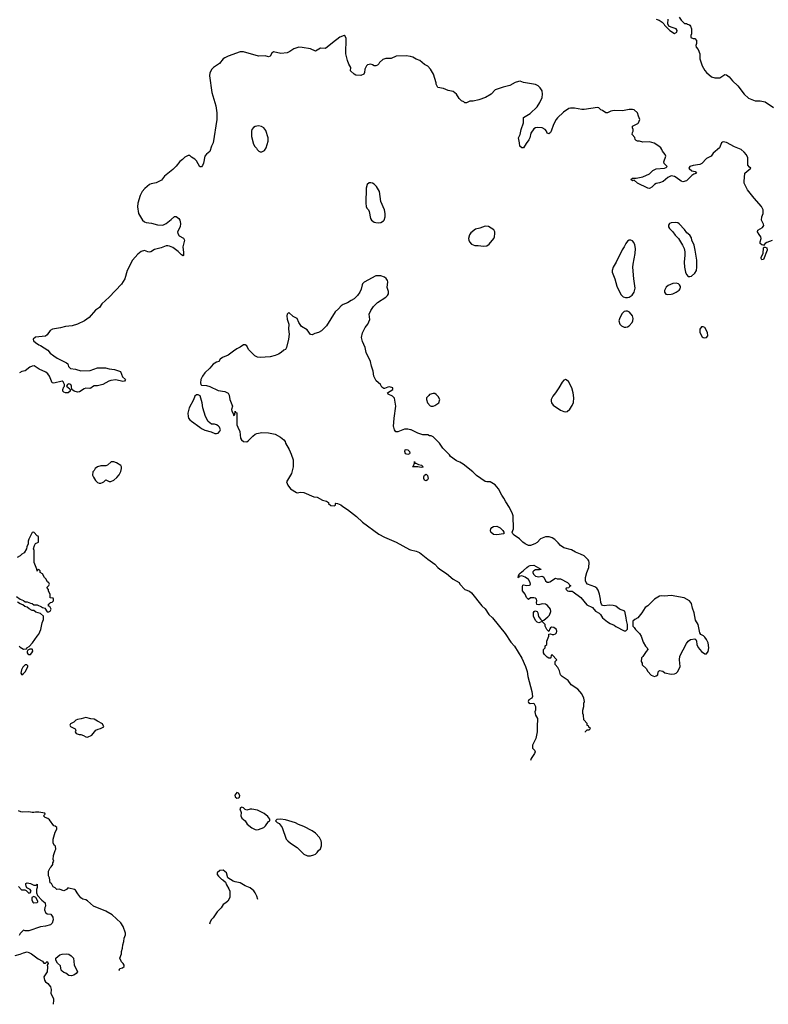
# Model space of a CAD drawing. Header units: inches. Extents: x 2220522 to 2384314, y 721474 to 893490.
# Tile 89 of 256: x 2305343 to 2314267, y 753122 to 764858. Entities that reach past the tile are written whole.
import ezdxf

# ---------------------------------------------------------------- set-up
doc = ezdxf.new("R2010")
doc.units = ezdxf.units.IN
doc.header["$MEASUREMENT"] = 0
for name, color, linetype in [('C3705', 7, 'Continuous'), ('C3706', 7, 'Continuous'), ('C3715', 7, 'Continuous'), ('C3716', 7, 'Continuous')]:
    doc.layers.add(name, color=color, linetype=linetype)

msp = doc.modelspace()

# ---------------------------------------------------------------- linework, layer by layer
at = {"layer": 'C3705', "color": 5, "elevation": 160}
for points in [[(2307492, 760000), (2307510, 759987), (2307550, 759967), (2307627, 759947), (2307670, 759927), (2307690, 759927), (2307709, 759931), (2307730, 759954), (2307735, 759970), (2307724, 760000)], [(2307944, 760000), (2307966, 759950), (2307976, 759870), (2307986, 759850), (2308010, 759831), (2308050, 759827), (2308070, 759841), (2308124, 759896), (2308150, 759916), (2308170, 759926), (2308230, 759939), (2308310, 759933), (2308390, 759917), (2308450, 759884), (2308491, 759850), (2308507, 759830), (2308513, 759810), (2308556, 759736), (2308580, 759680), (2308601, 759610), (2308604, 759530), (2308583, 759450), (2308522, 759350), (2308538, 759310), (2308570, 759266), (2308641, 759221), (2308650, 759219), (2308690, 759228), (2308730, 759224), (2308850, 759171), (2308890, 759165), (2308954, 759130), (2309000, 759120), (2309024, 759104), (2309026, 759090), (2309050, 759067), (2309090, 759065), (2309106, 759070), (2309106, 759090), (2309110, 759094), (2309130, 759092), (2309170, 759076), (2309194, 759054), (2309250, 759018), (2309356, 758936), (2309428, 758868), (2309624, 758724), (2309690, 758690), (2309831, 758630), (2309990, 758544), (2310000, 758541)], [(2310000, 759971), (2309970, 759979), (2309930, 759976), (2309850, 759945), (2309830, 759944), (2309827, 759947), (2309812, 759970), (2309803, 760000)], [(2305303, 757983), (2305350, 757951), (2305390, 757935), (2305410, 757919), (2305430, 757919), (2305470, 757903), (2305490, 757901), (2305510, 757885), (2305550, 757882), (2305601, 757861), (2305614, 757850), (2305642, 757842), (2305670, 757802), (2305690, 757802), (2305706, 757810), (2305718, 757830), (2305702, 757862), (2305687, 757867), (2305686, 757890), (2305702, 757898), (2305707, 757913), (2305730, 757914), (2305746, 757930), (2305746, 757950), (2305742, 757962), (2305707, 757967), (2305706, 758010), (2305688, 758048), (2305687, 758067), (2305666, 758090), (2305690, 758114), (2305698, 758130), (2305690, 758146), (2305676, 758156), (2305654, 758194), (2305638, 758210), (2305615, 758255), (2305586, 758270), (2305586, 758290), (2305570, 758306), (2305558, 758302), (2305550, 758286), (2305547, 758307), (2305515, 758390), (2305515, 758530), (2305509, 758550), (2305518, 758590), (2305530, 758614), (2305566, 758630), (2305566, 758690), (2305562, 758702), (2305550, 758706), (2305510, 758748), (2305490, 758746), (2305450, 758666), (2305444, 758644), (2305442, 758610), (2305426, 758574), (2305422, 758550), (2305397, 758503), (2305370, 758488), (2305350, 758468), (2305312, 758448)], [(2305338, 757390), (2305350, 757378), (2305390, 757354), (2305422, 757358), (2305426, 757370), (2305455, 757385), (2305495, 757430), (2305550, 757512), (2305570, 757532), (2305594, 757590), (2305608, 757648), (2305609, 757671), (2305628, 757710), (2305626, 757750), (2305590, 757782), (2305535, 757795), (2305510, 757815), (2305490, 757818), (2305454, 757834), (2305430, 757854), (2305403, 757863), (2305382, 757882), (2305350, 757894), (2305317, 757917)], [(2306531, 753526), (2306529, 753530), (2306538, 753550), (2306570, 753557), (2306587, 753573), (2306588, 753590), (2306577, 753610), (2306558, 753630), (2306537, 753670), (2306557, 753723), (2306556, 753750), (2306567, 753790), (2306571, 753830), (2306584, 753870), (2306588, 753912), (2306603, 753950), (2306606, 753970), (2306578, 754050), (2306550, 754092), (2306447, 754187), (2306370, 754233), (2306224, 754290), (2306150, 754357), (2306130, 754369), (2306097, 754377), (2306072, 754392), (2306037, 754437), (2306010, 754482), (2305998, 754490), (2305930, 754508), (2305913, 754507), (2305902, 754490), (2305870, 754475), (2305815, 754495), (2305786, 754490), (2305766, 754510), (2305743, 754523), (2305722, 754562), (2305706, 754570), (2305698, 754630), (2305687, 754653), (2305688, 754710), (2305708, 754750), (2305720, 754760), (2305738, 754790), (2305738, 754810), (2305748, 754830), (2305742, 754850), (2305745, 754895), (2305764, 754956), (2305775, 754970), (2305770, 755006), (2305756, 755016), (2305743, 755043), (2305742, 755090), (2305765, 755175), (2305786, 755210), (2305786, 755230), (2305767, 755247), (2305750, 755248), (2305700, 755320), (2305678, 755338), (2305646, 755350), (2305626, 755370), (2305646, 755390), (2305642, 755402), (2305570, 755414), (2305530, 755414), (2305510, 755408), (2305490, 755408), (2305450, 755417), (2305374, 755414), (2305355, 755415), (2305330, 755428)], [(2308181, 754372), (2308169, 754410), (2308149, 754449), (2308135, 754475), (2308091, 754511), (2308030, 754535), (2307970, 754570), (2307910, 754581), (2307888, 754590), (2307826, 754630), (2307809, 754690), (2307770, 754722), (2307730, 754718), (2307698, 754690), (2307698, 754670), (2307711, 754650), (2307750, 754612), (2307766, 754606), (2307796, 754576), (2307807, 754547), (2307838, 754498), (2307847, 754470), (2307846, 754394), (2307823, 754350), (2307801, 754330), (2307769, 754311), (2307745, 754270), (2307697, 754223), (2307650, 754153), (2307630, 754133), (2307615, 754105), (2307607, 754077)], [(2305330, 754525), (2305366, 754486), (2305405, 754485), (2305420, 754480), (2305450, 754445), (2305468, 754452), (2305478, 754470), (2305468, 754490), (2305429, 754509), (2305419, 754530), (2305415, 754550), (2305418, 754562), (2305430, 754571), (2305470, 754561), (2305510, 754542), (2305538, 754542), (2305553, 754553), (2305553, 754513), (2305542, 754490), (2305542, 754450), (2305557, 754417), (2305605, 754365), (2305645, 754330), (2305652, 754290), (2305643, 754277), (2305639, 754250), (2305650, 754218), (2305670, 754199), (2305715, 754195), (2305739, 754159), (2305743, 754130), (2305730, 754088), (2305710, 754069), (2305650, 754054), (2305590, 754046), (2305450, 753998), (2305410, 753998), (2305390, 754006), (2305350, 753966), (2305337, 753943)], [(2305290, 753702), (2305350, 753718), (2305390, 753736), (2305430, 753746), (2305450, 753741), (2305483, 753723), (2305564, 753664), (2305615, 753635), (2305630, 753614), (2305650, 753614), (2305670, 753632), (2305674, 753630), (2305682, 753610), (2305672, 753590), (2305676, 753570), (2305671, 753511), (2305637, 753463), (2305631, 753449), (2305639, 753410), (2305650, 753391), (2305678, 753370), (2305711, 753330), (2305717, 753297), (2305715, 753250), (2305745, 753190), (2305747, 753170), (2305742, 753122)]]:
    msp.add_lwpolyline(points, dxfattribs=at)
for points in [[(2309970, 759674), (2309944, 759684), (2309936, 759710), (2309938, 759730), (2309950, 759736), (2309970, 759730), (2309991, 759710), (2309995, 759690), (2309990, 759682)], [(2306467, 759587), (2306433, 759587), (2306390, 759548), (2306370, 759542), (2306310, 759542), (2306270, 759529), (2306242, 759510), (2306230, 759486), (2306213, 759467), (2306212, 759430), (2306224, 759404), (2306245, 759365), (2306270, 759342), (2306290, 759332), (2306310, 759332), (2306330, 759342), (2306346, 759350), (2306370, 759374), (2306384, 759364), (2306410, 759354), (2306430, 759354), (2306466, 759370), (2306500, 759400), (2306530, 759434), (2306550, 759474), (2306558, 759510), (2306558, 759530), (2306550, 759546), (2306496, 759576)], [(2305490, 757355), (2305465, 757355), (2305438, 757342), (2305433, 757327), (2305432, 757310), (2305440, 757300), (2305450, 757292), (2305470, 757291), (2305489, 757310), (2305499, 757330), (2305495, 757350)], [(2305410, 757169), (2305381, 757139), (2305363, 757110), (2305355, 757070), (2305370, 757051), (2305390, 757065), (2305413, 757090), (2305438, 757150), (2305438, 757158), (2305428, 757168)], [(2306130, 756539), (2306077, 756523), (2306030, 756518), (2306014, 756510), (2305990, 756486), (2305950, 756466), (2305942, 756450), (2305950, 756434), (2306004, 756404), (2306011, 756390), (2306005, 756370), (2306018, 756350), (2306050, 756337), (2306070, 756337), (2306105, 756325), (2306130, 756311), (2306150, 756308), (2306202, 756330), (2306250, 756391), (2306277, 756403), (2306306, 756410), (2306346, 756430), (2306330, 756466), (2306270, 756495), (2306230, 756522), (2306190, 756524)], [(2307930, 755648), (2307907, 755613), (2307910, 755594), (2307930, 755579), (2307950, 755583), (2307962, 755590), (2307969, 755610), (2307950, 755638)], [(2307992, 755472), (2307975, 755465), (2307968, 755450), (2307982, 755410), (2307980, 755370), (2307990, 755339), (2308030, 755310), (2308056, 755270), (2308110, 755225), (2308150, 755206), (2308170, 755203), (2308190, 755207), (2308252, 755228), (2308274, 755250), (2308310, 755302), (2308326, 755310), (2308326, 755330), (2308300, 755360), (2308256, 755396), (2308176, 755436), (2308110, 755449), (2308090, 755449), (2308050, 755435), (2308030, 755444), (2308010, 755464)], [(2308450, 755328), (2308410, 755326), (2308394, 755310), (2308414, 755290), (2308437, 755277), (2308471, 755230), (2308519, 755090), (2308539, 755070), (2308570, 755044), (2308651, 754990), (2308731, 754911), (2308772, 754892), (2308808, 754892), (2308850, 754905), (2308868, 754912), (2308888, 754932), (2308903, 754957), (2308930, 754974), (2308942, 755010), (2308942, 755050), (2308935, 755070), (2308915, 755110), (2308870, 755162), (2308830, 755189), (2308730, 755243), (2308665, 755265), (2308630, 755285), (2308590, 755299), (2308510, 755319)], [(2305510, 754408), (2305486, 754394), (2305486, 754366), (2305500, 754340), (2305510, 754332), (2305550, 754334), (2305558, 754342), (2305558, 754350), (2305535, 754395)], [(2305962, 753462), (2305930, 753465), (2305893, 753493), (2305870, 753501), (2305850, 753517), (2305839, 753530), (2305830, 753582), (2305793, 753613), (2305774, 753650), (2305775, 753670), (2305822, 753710), (2305850, 753719), (2305904, 753724), (2305930, 753718), (2305958, 753698), (2305983, 753670), (2305991, 753591), (2306031, 753510), (2306018, 753490), (2305990, 753469)]]:
    msp.add_lwpolyline(points, close=True, dxfattribs=at)
at = {"layer": 'C3706', "color": 5}
for points, elevation in [([(2310000, 764419), (2309950, 764429), (2309830, 764422), (2309770, 764395), (2309706, 764394), (2309670, 764382), (2309632, 764350), (2309626, 764334), (2309610, 764318), (2309590, 764309), (2309570, 764309), (2309550, 764322), (2309530, 764328), (2309490, 764319), (2309478, 764310), (2309468, 764292), (2309459, 764270), (2309454, 764230), (2309445, 764210), (2309410, 764194), (2309350, 764199), (2309330, 764209), (2309287, 764247), (2309289, 764290), (2309265, 764330), (2309249, 764370), (2309229, 764450), (2309234, 764634), (2309222, 764662), (2309210, 764669), (2309158, 764650), (2309070, 764584), (2308990, 764515), (2308930, 764519), (2308870, 764484), (2308810, 764510), (2308710, 764527), (2308670, 764530), (2308610, 764511), (2308562, 764478), (2308530, 764463), (2308454, 764454), (2308370, 764476), (2308350, 764459), (2308330, 764424), (2308310, 764416), (2308270, 764427), (2308190, 764425), (2308010, 764477), (2307970, 764475), (2307830, 764424), (2307790, 764404), (2307770, 764390), (2307723, 764337), (2307655, 764290), (2307634, 764270), (2307610, 764225), (2307604, 764190), (2307633, 763990), (2307682, 763830), (2307691, 763749), (2307693, 763670), (2307651, 763390), (2307631, 763350), (2307610, 763288), (2307570, 763255), (2307551, 763230), (2307533, 763150), (2307521, 763119), (2307510, 763104), (2307490, 763105), (2307450, 763175), (2307430, 763195), (2307390, 763218), (2307370, 763238), (2307350, 763238), (2307310, 763218), (2307282, 763190), (2307251, 763169), (2307208, 763112), (2307170, 763074), (2307070, 762993), (2307033, 762947), (2306970, 762914), (2306910, 762903), (2306890, 762894), (2306833, 762847), (2306804, 762810), (2306779, 762761), (2306753, 762670), (2306749, 762629), (2306760, 762550), (2306808, 762468), (2306830, 762450), (2306850, 762442), (2306913, 762433), (2306986, 762414), (2307050, 762411), (2307089, 762430), (2307150, 762475), (2307190, 762511), (2307210, 762511), (2307241, 762490), (2307251, 762470), (2307259, 762430), (2307255, 762390), (2307226, 762330), (2307227, 762310), (2307242, 762282), (2307294, 762254), (2307307, 762230), (2307287, 762150), (2307296, 762084), (2307294, 762046), (2307290, 762042), (2307270, 762055), (2307234, 762094), (2307170, 762141), (2307130, 762160), (2307110, 762163), (2307090, 762162), (2307030, 762137), (2306950, 762118), (2306908, 762092), (2306890, 762089), (2306872, 762092), (2306830, 762109), (2306790, 762094), (2306750, 762065), (2306689, 761991), (2306626, 761870), (2306595, 761770), (2306556, 761704), (2306410, 761550), (2306323, 761470), (2306294, 761426), (2306246, 761394), (2306170, 761308), (2306117, 761270), (2306032, 761228), (2305970, 761210), (2305890, 761202), (2305830, 761185), (2305732, 761168), (2305708, 761152), (2305670, 761102), (2305650, 761087), (2305530, 761073), (2305503, 761050), (2305508, 761030), (2305530, 761011), (2305570, 760981), (2305590, 760975), (2305678, 760918), (2305705, 760885), (2305751, 760850), (2305790, 760824), (2305901, 760770), (2305915, 760755), (2305926, 760726), (2305950, 760702), (2306010, 760691), (2306070, 760673), (2306184, 760676), (2306270, 760707), (2306367, 760707), (2306410, 760696), (2306474, 760690), (2306544, 760664), (2306570, 760602), (2306605, 760570), (2306591, 760549), (2306574, 760546), (2306490, 760566), (2306430, 760558), (2306405, 760550), (2306332, 760510), (2306270, 760496), (2306230, 760493), (2306210, 760484), (2306192, 760468), (2306177, 760463), (2306130, 760465), (2306110, 760460), (2306056, 760424), (2306030, 760418), (2305992, 760432), (2305966, 760450), (2305961, 760490), (2305954, 760510), (2305930, 760519), (2305912, 760510), (2305902, 760490), (2305939, 760459), (2305945, 760450), (2305946, 760430), (2305922, 760410), (2305890, 760409), (2305870, 760419), (2305859, 760430), (2305857, 760450), (2305870, 760482), (2305878, 760490), (2305878, 760510), (2305860, 760540), (2305850, 760549), (2305750, 760524), (2305730, 760528), (2305700, 760610), (2305678, 760638), (2305655, 760655), (2305574, 760694), (2305514, 760734), (2305490, 760730), (2305463, 760717), (2305410, 760672), (2305370, 760663), (2305339, 760650)], 140), ([(2309803, 760000), (2309799, 760010), (2309805, 760110), (2309826, 760250), (2309809, 760349), (2309789, 760370), (2309735, 760395), (2309728, 760410), (2309791, 760449), (2309793, 760470), (2309750, 760481), (2309730, 760478), (2309690, 760461), (2309682, 760462), (2309659, 760479), (2309644, 760510), (2309594, 760554), (2309583, 760570), (2309566, 760610), (2309556, 760670), (2309536, 760730), (2309525, 760785), (2309475, 760890), (2309463, 760950), (2309430, 761022), (2309416, 761070), (2309430, 761125), (2309463, 761190), (2309492, 761230), (2309515, 761285), (2309510, 761350), (2309528, 761392), (2309562, 761438), (2309610, 761487), (2309709, 761550), (2309729, 761570), (2309739, 761590), (2309740, 761620), (2309725, 761665), (2309732, 761732), (2309726, 761750), (2309710, 761773), (2309690, 761790), (2309650, 761806), (2309590, 761804), (2309449, 761731), (2309430, 761710), (2309424, 761696), (2309414, 761646), (2309399, 761610), (2309370, 761569), (2309330, 761533), (2309296, 761510), (2309250, 761484), (2309198, 761462), (2309174, 761446), (2309144, 761410), (2309104, 761376), (2308999, 761210), (2308940, 761150), (2308906, 761130), (2308862, 761118), (2308830, 761101), (2308810, 761104), (2308770, 761161), (2308703, 761203), (2308669, 761250), (2308650, 761297), (2308601, 761321), (2308550, 761368), (2308531, 761349), (2308528, 761330), (2308533, 761290), (2308550, 761230), (2308548, 761170), (2308555, 761110), (2308547, 761050), (2308522, 760950), (2308510, 760928), (2308490, 760918), (2308461, 760890), (2308430, 760870), (2308390, 760855), (2308330, 760840), (2308210, 760832), (2308177, 760837), (2308144, 760850), (2308070, 760929), (2308049, 760970), (2308030, 760981), (2308010, 760981), (2307970, 760953), (2307930, 760936), (2307890, 760909), (2307830, 760861), (2307761, 760830), (2307731, 760810), (2307716, 760784), (2307690, 760775), (2307648, 760752), (2307610, 760704), (2307551, 760650), (2307521, 760610), (2307501, 760570), (2307498, 760530), (2307502, 760510), (2307510, 760502), (2307570, 760498), (2307610, 760487), (2307710, 760439), (2307790, 760427), (2307830, 760405), (2307841, 760381), (2307848, 760330), (2307878, 760250), (2307868, 760210), (2307870, 760194), (2307886, 760166), (2307890, 760142), (2307906, 760150), (2307910, 760194), (2307918, 760178), (2307930, 760174), (2307931, 760030), (2307944, 760000)], 160), ([(2307724, 760000), (2307723, 760003), (2307710, 760018), (2307690, 760029), (2307664, 760036), (2307630, 760038), (2307589, 760069), (2307559, 760130), (2307526, 760230), (2307517, 760290), (2307493, 760373), (2307470, 760388), (2307450, 760388), (2307431, 760369), (2307414, 760326), (2307362, 760230), (2307348, 760168), (2307351, 760130), (2307357, 760110), (2307371, 760090), (2307390, 760074), (2307492, 760000)], 160)]:
    msp.add_lwpolyline(points, dxfattribs=dict(at, elevation=elevation))
at = {"layer": 'C3706', "color": 5, "elevation": 160}
for points in [[(2308188, 763592), (2308150, 763584), (2308130, 763573), (2308111, 763550), (2308107, 763530), (2308108, 763468), (2308130, 763374), (2308146, 763346), (2308165, 763325), (2308172, 763312), (2308194, 763290), (2308210, 763282), (2308230, 763282), (2308260, 763300), (2308282, 763330), (2308304, 763410), (2308304, 763450), (2308276, 763536), (2308254, 763570), (2308226, 763586)], [(2309530, 762915), (2309510, 762913), (2309487, 762893), (2309473, 762850), (2309468, 762670), (2309474, 762630), (2309483, 762610), (2309501, 762590), (2309510, 762572), (2309524, 762490), (2309536, 762470), (2309570, 762445), (2309590, 762439), (2309622, 762438), (2309650, 762442), (2309681, 762459), (2309689, 762470), (2309701, 762510), (2309701, 762550), (2309690, 762590), (2309647, 762690), (2309632, 762810), (2309595, 762870), (2309570, 762896), (2309550, 762909)]]:
    msp.add_lwpolyline(points, close=True, dxfattribs=at)
at = {"layer": 'C3715', "color": 5, "elevation": 160}
for points in [[(2312088, 756366), (2312088, 756372), (2312107, 756393), (2312130, 756394), (2312146, 756410), (2312127, 756427), (2312122, 756442), (2312107, 756447), (2312106, 756470), (2312067, 756513), (2312066, 756570), (2312058, 756590), (2312058, 756630), (2312069, 756671), (2312069, 756710), (2312074, 756730), (2312069, 756770), (2312044, 756824), (2311997, 756877), (2311918, 756930), (2311880, 756980), (2311809, 757030), (2311789, 757050), (2311776, 757096), (2311757, 757137), (2311727, 757173), (2311726, 757210), (2311746, 757230), (2311690, 757286), (2311678, 757282), (2311674, 757250), (2311670, 757246), (2311650, 757248), (2311630, 757258), (2311598, 757290), (2311588, 757310), (2311588, 757350), (2311606, 757370), (2311607, 757393), (2311626, 757410), (2311626, 757450), (2311649, 757510), (2311650, 757534), (2311670, 757538), (2311691, 757531), (2311710, 757531), (2311730, 757539), (2311741, 757550), (2311747, 757570), (2311742, 757590), (2311710, 757614), (2311684, 757616), (2311671, 757609), (2311662, 757598), (2311650, 757566), (2311628, 757590), (2311609, 757630), (2311608, 757650), (2311570, 757686), (2311530, 757669), (2311510, 757678), (2311490, 757698), (2311469, 757749), (2311469, 757791), (2311476, 757804), (2311489, 757811), (2311510, 757805), (2311519, 757790), (2311526, 757746), (2311550, 757712), (2311570, 757694), (2311590, 757702), (2311639, 757741), (2311658, 757762), (2311675, 757805), (2311672, 757830), (2311636, 757876), (2311610, 757892), (2311570, 757895), (2311530, 757885), (2311509, 757889), (2311504, 757910), (2311509, 757930), (2311505, 757950), (2311490, 757965), (2311470, 757969), (2311432, 757968), (2311410, 757946), (2311386, 757970), (2311368, 758010), (2311335, 758050), (2311336, 758104), (2311342, 758118), (2311350, 758122), (2311390, 758116), (2311422, 758118), (2311430, 758122), (2311433, 758130), (2311429, 758150), (2311410, 758184), (2311370, 758215), (2311330, 758228), (2311313, 758227), (2311298, 758222), (2311290, 758206), (2311286, 758210), (2311288, 758230), (2311298, 758242), (2311298, 758250), (2311310, 758262), (2311349, 758291), (2311388, 758330), (2311410, 758345), (2311430, 758351), (2311470, 758356), (2311554, 758310), (2311554, 758306), (2311538, 758302), (2311490, 758299), (2311471, 758289), (2311462, 758278), (2311459, 758270), (2311467, 758250), (2311490, 758224), (2311530, 758217), (2311566, 758226), (2311581, 758221), (2311590, 758212), (2311610, 758171), (2311630, 758155), (2311650, 758154), (2311661, 758159), (2311730, 758202), (2311750, 758194), (2311790, 758192), (2311874, 758150), (2311894, 758130), (2311898, 758118), (2311914, 758110), (2311898, 758102), (2311890, 758086), (2311858, 758082), (2311854, 758070), (2311874, 758050), (2311890, 758045), (2311930, 758045), (2311940, 758040), (2312031, 757970), (2312103, 757883), (2312172, 757850), (2312208, 757808), (2312250, 757786), (2312268, 757768), (2312291, 757730), (2312350, 757679), (2312381, 757661), (2312430, 757643), (2312450, 757626), (2312550, 757572), (2312570, 757572), (2312588, 757592), (2312589, 757650), (2312576, 757696), (2312574, 757730), (2312558, 757810), (2312492, 757832), (2312450, 757866), (2312417, 757877), (2312370, 757878), (2312310, 757873), (2312290, 757877), (2312277, 757890), (2312269, 757910), (2312267, 757950), (2312254, 758010), (2312238, 758058), (2312224, 758084), (2312200, 758100), (2312110, 758129), (2312094, 758150), (2312089, 758170), (2312089, 758210), (2312103, 758270), (2312126, 758330), (2312133, 758390), (2312129, 758410), (2312121, 758421), (2312070, 758469), (2312030, 758489), (2311968, 758510), (2311919, 758539), (2311830, 758562), (2311790, 758589), (2311763, 758623), (2311721, 758661), (2311690, 758681), (2311654, 758694), (2311610, 758693), (2311552, 758670), (2311510, 758628), (2311482, 758610), (2311434, 758590), (2311410, 758589), (2311370, 758609), (2311342, 758630), (2311302, 758670), (2311236, 758716), (2311222, 758730), (2311214, 758750), (2311229, 758791), (2311225, 758945), (2311219, 758970), (2311183, 759043), (2311139, 759110), (2311116, 759156), (2311089, 759190), (2311050, 759268), (2311010, 759315), (2310950, 759348), (2310912, 759348), (2310890, 759355), (2310790, 759424), (2310745, 759470), (2310630, 759561), (2310590, 759585), (2310550, 759599), (2310478, 759650), (2310468, 759670), (2310389, 759750), (2310349, 759810), (2310270, 759888), (2310250, 759898), (2310230, 759898), (2310210, 759908), (2310150, 759909), (2310090, 759929), (2310009, 759969), (2310000, 759971)], [(2310000, 758541), (2310070, 758524), (2310110, 758507), (2310209, 758429), (2310290, 758370), (2310328, 758328), (2310351, 758310), (2310430, 758259), (2310510, 758191), (2310582, 758150), (2310591, 758130), (2310650, 758065), (2310705, 758045), (2310730, 758025), (2310853, 757873), (2310890, 757836), (2310937, 757770), (2310981, 757730), (2311130, 757541), (2311198, 757438), (2311243, 757390), (2311328, 757248), (2311371, 757150), (2311391, 757090), (2311401, 757030), (2311448, 756850), (2311457, 756790), (2311448, 756772), (2311411, 756750), (2311404, 756730), (2311410, 756719), (2311430, 756708), (2311470, 756711), (2311490, 756672), (2311491, 756630), (2311484, 756610), (2311487, 756590), (2311491, 756570), (2311515, 756530), (2311517, 756510), (2311511, 756449), (2311513, 756370), (2311494, 756290), (2311456, 756210), (2311455, 756175), (2311481, 756150), (2311486, 756130), (2311481, 756110), (2311441, 756050), (2311431, 756029)]]:
    msp.add_lwpolyline(points, dxfattribs=at)
for points in [[(2310054, 759574), (2310066, 759574), (2310098, 759558), (2310132, 759550), (2310151, 759530), (2310150, 759526), (2310130, 759522), (2310090, 759529), (2310026, 759530), (2310038, 759542), (2310049, 759571), (2310050, 759594)], [(2310190, 759362), (2310170, 759369), (2310162, 759390), (2310162, 759410), (2310170, 759430), (2310190, 759441), (2310206, 759426), (2310211, 759390), (2310205, 759375)], [(2311030, 758717), (2310990, 758721), (2310961, 758750), (2310956, 758770), (2310959, 758790), (2310970, 758805), (2310990, 758818), (2311030, 758822), (2311070, 758802), (2311102, 758770), (2311114, 758750), (2311114, 758730), (2311110, 758729)], [(2313110, 757993), (2313030, 757987), (2312990, 757989), (2312970, 757985), (2312910, 757951), (2312829, 757871), (2312799, 757850), (2312761, 757790), (2312710, 757728), (2312674, 757710), (2312654, 757690), (2312654, 757630), (2312670, 757614), (2312682, 757590), (2312730, 757542), (2312751, 757511), (2312777, 757437), (2312802, 757390), (2312822, 757370), (2312831, 757350), (2312810, 757328), (2312772, 757268), (2312754, 757250), (2312752, 757210), (2312762, 757190), (2312765, 757170), (2312810, 757125), (2312831, 757090), (2312870, 757047), (2312910, 757031), (2312930, 757036), (2312949, 757050), (2312955, 757085), (2312970, 757102), (2313010, 757091), (2313034, 757074), (2313110, 757058), (2313150, 757061), (2313169, 757071), (2313190, 757090), (2313215, 757150), (2313207, 757230), (2313212, 757270), (2313290, 757422), (2313310, 757451), (2313338, 757470), (2313390, 757478), (2313402, 757470), (2313411, 757451), (2313414, 757410), (2313430, 757376), (2313469, 757329), (2313510, 757298), (2313530, 757298), (2313552, 757328), (2313557, 757370), (2313550, 757430), (2313532, 757470), (2313510, 757497), (2313493, 757513), (2313462, 757530), (2313449, 757549), (2313431, 757650), (2313401, 757701), (2313385, 757790), (2313362, 757842), (2313350, 757898), (2313328, 757930), (2313266, 757966)]]:
    msp.add_lwpolyline(points, close=True, dxfattribs=at)
at = {"layer": 'C3716', "color": 5, "elevation": 140}
for points in [[(2312930, 764865), (2312968, 764852), (2313002, 764830), (2313022, 764810), (2313030, 764794), (2313094, 764730), (2313150, 764692), (2313178, 764710), (2313182, 764730), (2313170, 764748), (2313108, 764768), (2313082, 764782), (2313068, 764808), (2313075, 764865)], [(2313205, 764890), (2313230, 764854), (2313270, 764814), (2313290, 764814), (2313304, 764804), (2313320, 764800), (2313330, 764794), (2313340, 764780), (2313351, 764750), (2313352, 764688), (2313342, 764670), (2313342, 764650), (2313345, 764645), (2313370, 764634), (2313393, 764633), (2313412, 764612), (2313413, 764573), (2313402, 764550), (2313406, 764530), (2313430, 764502), (2313451, 764450), (2313451, 764390), (2313479, 764310), (2313510, 764251), (2313530, 764227), (2313590, 764179), (2313630, 764167), (2313690, 764167), (2313750, 764205), (2313770, 764201), (2313799, 764179), (2313839, 764130), (2313904, 764070), (2313980, 763970), (2314030, 763923), (2314110, 763890), (2314170, 763890), (2314230, 763879), (2314331, 763810)], [(2314313, 762227), (2314250, 762204), (2314231, 762190), (2314210, 762166), (2314209, 762169), (2314190, 762174), (2314169, 762190), (2314169, 762211), (2314181, 762250), (2314177, 762270), (2314157, 762297), (2314139, 762330), (2314142, 762350), (2314198, 762382), (2314214, 762406), (2314210, 762422), (2314185, 762470), (2314189, 762510), (2314206, 762550), (2314205, 762590), (2314187, 762630), (2314097, 762730), (2314019, 762830), (2313981, 762910), (2313979, 762930), (2313989, 763030), (2314058, 763090), (2314041, 763101), (2314025, 763125), (2314022, 763210), (2314007, 763247), (2313980, 763280), (2313943, 763310), (2313864, 763344), (2313770, 763394), (2313730, 763401), (2313722, 763398), (2313710, 763389), (2313686, 763330), (2313611, 763269), (2313586, 763230), (2313530, 763204), (2313475, 763145), (2313450, 763132), (2313370, 763122), (2313331, 763110), (2313318, 763090), (2313323, 763083), (2313355, 763055), (2313394, 763050), (2313411, 763030), (2313381, 763019), (2313357, 763003), (2313290, 762939), (2313250, 762925), (2313230, 762934), (2313170, 762979), (2313149, 762989), (2313110, 762997), (2313070, 762977), (2313012, 762928), (2312970, 762912), (2312930, 762905), (2312910, 762894), (2312878, 762862), (2312850, 762845), (2312830, 762849), (2312706, 762910), (2312670, 762946), (2312650, 762938), (2312628, 762952), (2312649, 762971), (2312690, 762971), (2312773, 762987), (2312850, 763021), (2312890, 763061), (2312930, 763079), (2313030, 763088), (2313050, 763098), (2313062, 763110), (2313026, 763146), (2313023, 763163), (2313045, 763230), (2313038, 763250), (2313004, 763290), (2312999, 763310), (2312985, 763330), (2312964, 763350), (2312907, 763387), (2312850, 763404), (2312770, 763399), (2312730, 763409), (2312709, 763409), (2312690, 763418), (2312678, 763430), (2312676, 763456), (2312646, 763490), (2312648, 763512), (2312658, 763530), (2312658, 763550), (2312648, 763570), (2312648, 763590), (2312710, 763622), (2312718, 763630), (2312735, 763670), (2312718, 763710), (2312708, 763750), (2312670, 763782), (2312650, 763789), (2312610, 763789), (2312530, 763773), (2312430, 763774), (2312390, 763768), (2312350, 763749), (2312331, 763749), (2312290, 763775), (2312270, 763782), (2312246, 763806), (2312230, 763813), (2312070, 763786), (2312046, 763786), (2311957, 763803), (2311910, 763804), (2311890, 763799), (2311824, 763756), (2311753, 763690), (2311738, 763670), (2311707, 763610), (2311679, 763530), (2311670, 763515), (2311650, 763498), (2311630, 763506), (2311624, 763530), (2311609, 763549), (2311570, 763569), (2311510, 763573), (2311490, 763569), (2311470, 763557), (2311436, 763504), (2311425, 763450), (2311414, 763426), (2311379, 763381), (2311350, 763330), (2311330, 763329), (2311305, 763350), (2311302, 763390), (2311289, 763450), (2311309, 763490), (2311321, 763550), (2311349, 763630), (2311349, 763691), (2311430, 763741), (2311510, 763819), (2311545, 763870), (2311572, 763930), (2311577, 763970), (2311570, 764010), (2311547, 764047), (2311522, 764070), (2311490, 764085), (2311350, 764109), (2311310, 764124), (2311290, 764122), (2311251, 764109), (2311186, 764074), (2311105, 764055), (2311010, 764022), (2310962, 763970), (2310894, 763930), (2310817, 763903), (2310750, 763888), (2310710, 763888), (2310670, 763868), (2310650, 763868), (2310638, 763878), (2310609, 763890), (2310580, 763920), (2310549, 763970), (2310510, 764004), (2310450, 764014), (2310397, 764037), (2310328, 764050), (2310308, 764088), (2310307, 764107), (2310275, 764210), (2310239, 764270), (2310210, 764304), (2310170, 764324), (2310112, 764372), (2310070, 764389), (2310030, 764413), (2310000, 764419)]]:
    msp.add_lwpolyline(points, dxfattribs=at)
at = {"layer": 'C3716', "color": 5}
for points, elevation in [([(2310890, 762396), (2310830, 762373), (2310777, 762363), (2310722, 762318), (2310706, 762294), (2310694, 762250), (2310697, 762230), (2310707, 762210), (2310730, 762181), (2310770, 762165), (2310810, 762168), (2310870, 762159), (2310910, 762163), (2310938, 762182), (2310994, 762250), (2311002, 762270), (2311009, 762310), (2311008, 762330), (2310995, 762355), (2310932, 762392)], 160), ([(2313160, 762440), (2313110, 762437), (2313090, 762428), (2313078, 762410), (2313078, 762390), (2313091, 762370), (2313130, 762330), (2313158, 762290), (2313198, 762250), (2313246, 762170), (2313265, 762130), (2313271, 762090), (2313271, 762050), (2313264, 761970), (2313268, 761910), (2313279, 761850), (2313290, 761822), (2313310, 761798), (2313330, 761796), (2313350, 761801), (2313390, 761838), (2313410, 761870), (2313416, 761910), (2313414, 761990), (2313397, 762110), (2313382, 762170), (2313354, 762230), (2313350, 762258), (2313330, 762289), (2313296, 762316), (2313270, 762359), (2313206, 762426), (2313190, 762435)], 160), ([(2312630, 762232), (2312610, 762230), (2312590, 762217), (2312570, 762190), (2312550, 762149), (2312523, 762117), (2312452, 761968), (2312419, 761910), (2312405, 761870), (2312407, 761850), (2312437, 761770), (2312461, 761681), (2312510, 761582), (2312535, 761555), (2312565, 761545), (2312590, 761545), (2312610, 761551), (2312645, 761575), (2312670, 761612), (2312681, 761659), (2312666, 761770), (2312654, 761910), (2312657, 761943), (2312681, 762070), (2312684, 762130), (2312675, 762175), (2312663, 762203), (2312650, 762221)], 160), ([(2314190, 761995), (2314181, 762010), (2314183, 762023), (2314204, 762076), (2314210, 762134), (2314215, 762145), (2314230, 762147), (2314250, 762137), (2314255, 762110), (2314210, 761999)], 140), ([(2313170, 761717), (2313128, 761712), (2313072, 761690), (2313051, 761670), (2313031, 761630), (2313031, 761610), (2313037, 761597), (2313047, 761587), (2313070, 761581), (2313110, 761586), (2313130, 761591), (2313168, 761610), (2313205, 761635), (2313218, 761650), (2313222, 761670), (2313219, 761679), (2313210, 761698), (2313198, 761710)], 160), ([(2312590, 761384), (2312570, 761384), (2312550, 761379), (2312523, 761357), (2312496, 761304), (2312487, 761270), (2312497, 761230), (2312519, 761210), (2312550, 761195), (2312570, 761193), (2312590, 761199), (2312610, 761211), (2312643, 761250), (2312653, 761270), (2312657, 761297), (2312650, 761330), (2312612, 761372)], 160), ([(2313490, 761198), (2313470, 761198), (2313452, 761170), (2313451, 761130), (2313480, 761080), (2313490, 761071), (2313510, 761065), (2313530, 761071), (2313545, 761090), (2313543, 761130), (2313510, 761189)], 160), ([(2311850, 760569), (2311830, 760561), (2311810, 760539), (2311770, 760469), (2311730, 760409), (2311698, 760370), (2311678, 760330), (2311678, 760310), (2311682, 760290), (2311703, 760263), (2311790, 760204), (2311830, 760187), (2311850, 760183), (2311870, 760187), (2311903, 760217), (2311930, 760261), (2311944, 760296), (2311950, 760350), (2311941, 760410), (2311923, 760470), (2311884, 760544), (2311870, 760559)], 160), ([(2310290, 760402), (2310270, 760402), (2310230, 760389), (2310220, 760380), (2310192, 760350), (2310192, 760330), (2310205, 760290), (2310237, 760257), (2310250, 760251), (2310270, 760251), (2310290, 760258), (2310339, 760290), (2310353, 760330), (2310330, 760368), (2310308, 760390)], 160)]:
    msp.add_lwpolyline(points, close=True, dxfattribs=dict(at, elevation=elevation))

doc.saveas('drawing.dxf')
